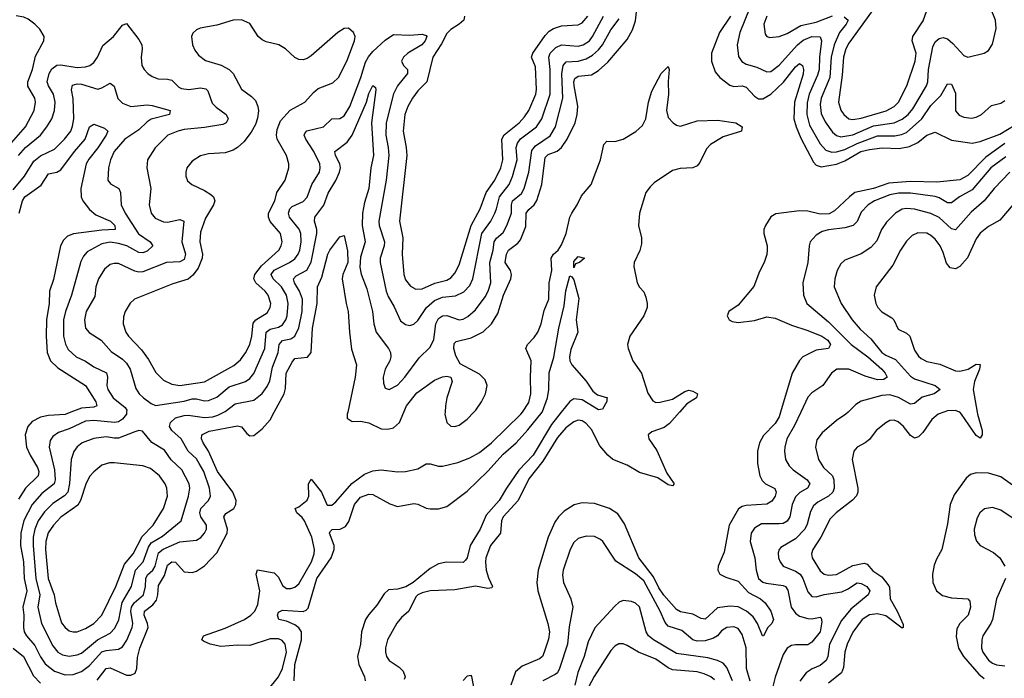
# Model space of a CAD drawing. Header units: inches. Extents: x 1682530 to 1839546, y 640742 to 791647.
# Tile 134 of 256: x 1723589 to 1728387, y 668703 to 671912. Entities that reach past the tile are written whole.
import ezdxf

# ---------------------------------------------------------------- set-up
doc = ezdxf.new("R2010")
doc.units = ezdxf.units.IN
doc.header["$MEASUREMENT"] = 0
doc.layers.add('B7626', color=7, linetype='Continuous')
doc.layers.add('B7627', color=7, linetype='Continuous')

msp = doc.modelspace()

# ---------------------------------------------------------------- linework, layer by layer
at = {"layer": 'B7626', "color": 5}
for points, elevation in [([(1723839.1, 670000), (1723810, 669988.6), (1723730, 669983.5), (1723690, 669975.2), (1723650, 669954.9), (1723628.1, 669930), (1723615.1, 669890), (1723621.8, 669830), (1723639.6, 669790), (1723676.5, 669730), (1723683.1, 669710), (1723678.4, 669690), (1723617.7, 669630), (1723583.6, 669576.4)], 620), ([(1724110.4, 670000), (1724109, 669990), (1724090, 669966.1), (1724070, 669953.4), (1724051, 669949), (1723950, 669959.3), (1723910, 669955.6), (1723830, 669918.8), (1723778.7, 669901.3), (1723750, 669880.8), (1723738.4, 669861.6), (1723733.1, 669830), (1723759.5, 669719.5), (1723762.2, 669670), (1723756.9, 669650), (1723696.8, 669603.2), (1723650.5, 669549.5), (1723610, 669472.2), (1723594.3, 669410), (1723592.3, 669350), (1723607.2, 669270), (1723610.3, 669190), (1723623.5, 669130), (1723605.2, 669050), (1723609.7, 669010), (1723606.9, 668950), (1723611.1, 668930), (1723621.8, 668910), (1723662.2, 668862.2), (1723690, 668807.8), (1723713.4, 668773.4), (1723758.4, 668738.4), (1723810, 668720.6), (1723850, 668721.8), (1723890, 668735.9), (1723930, 668764.6), (1723990, 668831.9), (1724010, 668839.2), (1724070, 668844.2), (1724090, 668857), (1724111.4, 668888.6), (1724137.6, 668950), (1724140.8, 668970), (1724131.5, 669030), (1724134.1, 669050), (1724147.8, 669070), (1724191.8, 669110), (1724202.5, 669150), (1724204.3, 669190), (1724212.7, 669207.3), (1724237.4, 669230), (1724248.9, 669250), (1724266, 669314), (1724288.3, 669331.7), (1724370, 669368.7), (1724450, 669375.9), (1724471.5, 669388.5), (1724490.5, 669410), (1724499.3, 669430), (1724499.3, 669450), (1724472.5, 669490), (1724467.5, 669510), (1724472.6, 669530), (1724509.2, 669570), (1724518.7, 669590), (1724514.7, 669630), (1724485.8, 669710), (1724464.5, 669750), (1724450, 669773.1), (1724409.9, 669810), (1724375.5, 669870), (1724329.8, 669910), (1724318.5, 669930), (1724323.8, 669950), (1724348.3, 669971.7), (1724390, 669984.1), (1724410, 669985.5), (1724490, 669973.3), (1724530, 669977.5), (1724554.9, 669985.1), (1724584.4, 670000)], 640), ([(1723966.3, 668693.7), (1724010, 668750.1), (1724030, 668754.1), (1724110, 668719), (1724130, 668718.8), (1724151.4, 668728.6), (1724159.4, 668750), (1724163.6, 668803.6), (1724174.6, 668850), (1724215.2, 668950), (1724212, 668970), (1724195, 669010), (1724197.4, 669030), (1724238.5, 669061.5), (1724255.6, 669084.4), (1724262.4, 669110), (1724265.4, 669154.6), (1724295.5, 669204.5), (1724310, 669253.7), (1724330, 669271), (1724348.8, 669268.8), (1724390, 669221.1), (1724430, 669219.2), (1724450, 669225), (1724490, 669251.1), (1724550, 669314.7), (1724599.4, 669410), (1724601.1, 669430), (1724583.6, 669490), (1724593.7, 669506.3), (1724633.2, 669530), (1724643.2, 669550), (1724643.4, 669570), (1724628.6, 669610), (1724553.6, 669710), (1724510, 669809.1), (1724482.6, 669850), (1724475.2, 669870), (1724477.5, 669890), (1724513.2, 669906.8), (1724650, 669933.8), (1724670, 669927.9), (1724695.3, 669895.3), (1724710, 669884), (1724730, 669886.7), (1724770, 669918.8), (1724810, 669963.2), (1724829.6, 670000)], 620), ([(1724796.6, 668643.4), (1724850.5, 668709.5), (1724870, 668751.3), (1724889.9, 668830), (1724882.7, 668870), (1724867.9, 668887.9), (1724850, 668895), (1724810, 668894.7), (1724710, 668862.6), (1724650, 668865.3), (1724570, 668858.7), (1724517.6, 668870), (1724484.6, 668884.6), (1724477.4, 668890), (1724485.6, 668910), (1724590, 668946.6), (1724683.9, 668990), (1724715.7, 669010), (1724735.6, 669030), (1724750, 669063), (1724759, 669130), (1724741.6, 669210), (1724748.3, 669231.7), (1724830, 669217.4), (1724850, 669196.5), (1724870, 669154.9), (1724890, 669141.1), (1724910, 669140.2), (1724930, 669146.4), (1724950, 669163.9), (1725010.4, 669270), (1725024.5, 669310), (1725026.4, 669330), (1725013.1, 669390), (1724976.5, 669470), (1724966.3, 669486.3), (1724940.5, 669510), (1724932, 669530), (1724950, 669538.5), (1724989.4, 669570.6), (1724998.4, 669590), (1724997.3, 669650), (1725010, 669673), (1725059.4, 669610), (1725086.2, 669550), (1725090, 669546.2), (1725110, 669547.2), (1725130, 669563.5), (1725207.2, 669652.8), (1725270, 669697.2), (1725310, 669714.6), (1725350, 669719.1), (1725430, 669709.5), (1725470, 669710.1), (1725530, 669723.5), (1725570, 669748), (1725590, 669747.6), (1725630, 669736.2), (1725650, 669736.4), (1725724.9, 669755.1), (1725783, 669777), (1725830, 669804.1), (1725889.1, 669850), (1726031.9, 669990), (1726038.7, 670000)], 580), ([(1724925.9, 668690), (1724930.5, 668770), (1724962.1, 668890), (1724962.2, 668930), (1724949.4, 668949.4), (1724930, 668964.1), (1724890, 668980.9), (1724851.6, 668990), (1724844.7, 669010), (1724850, 669026), (1724870, 669035.4), (1724970, 669028.2), (1724985.5, 669034.5), (1724995.4, 669044.6), (1725036.8, 669190), (1725106.7, 669290), (1725122.1, 669330), (1725121.7, 669350), (1725098.5, 669410), (1725101.4, 669418.6), (1725111.7, 669428.3), (1725150.7, 669429.3), (1725177.1, 669442.9), (1725192.9, 669467.1), (1725220.7, 669550), (1725250, 669585.8), (1725290, 669600.9), (1725310, 669599.3), (1725392.5, 669552.5), (1725430, 669540.2), (1725510, 669554.7), (1725530, 669551.5), (1725570, 669532.6), (1725590, 669529.1), (1725630, 669529.2), (1725670, 669539.7), (1725770, 669615.3), (1725870, 669712.3), (1725945.2, 669794.8), (1726008.7, 669850), (1726065.9, 669914.1), (1726134.9, 670000)], 560), ([(1725187.6, 670000), (1725185.4, 669990), (1725184.7, 669970), (1725210, 669954.9), (1725250, 669956), (1725290, 669947.5), (1725350, 669919.2), (1725383.7, 669916.3), (1725410, 669923.5), (1725439.9, 669950), (1725461.8, 670000)], 620), ([(1726228.6, 670000), (1726180.5, 669939.5), (1726091.8, 669790), (1726022.3, 669717.7), (1725960.7, 669630), (1725926.3, 669570), (1725862.2, 669497.8), (1725832.7, 669430), (1725784.6, 669350), (1725769.4, 669290.6), (1725761.8, 669278.2), (1725750, 669267.7), (1725668.7, 669268.7), (1725630, 669261.5), (1725590, 669237.4), (1725506.8, 669170), (1725470.9, 669149.1), (1725430, 669136.6), (1725385.9, 669134.1), (1725365.2, 669114.8), (1725330, 669058.8), (1725290, 669014.5), (1725274.5, 668990), (1725255.5, 668930), (1725250.1, 668870), (1725235.3, 668810), (1725241.4, 668770), (1725270.1, 668710), (1725272.5, 668690)], 560), ([(1726804.3, 670000), (1726755.4, 669944.6), (1726730, 669925.6), (1726670, 669903.6), (1726651.7, 669890), (1726654.7, 669870), (1726693.8, 669813.8), (1726742.2, 669702.2), (1726778.3, 669650), (1726770, 669641.7), (1726750, 669645.9), (1726699.2, 669679.2), (1726610, 669706.6), (1726550, 669742.2), (1726479.2, 669770), (1726454.8, 669790), (1726416.5, 669836.4), (1726375.6, 669915.6), (1726350, 669945.4), (1726330, 669957.7), (1726310, 669960.6), (1726290, 669953.6), (1726250, 669923.4), (1726210, 669876.5), (1726138.6, 669761.4), (1726070, 669675), (1726017.8, 669570), (1725945.9, 669490), (1725936.8, 669470), (1725931.6, 669410), (1725883.3, 669350), (1725860.9, 669290), (1725858.4, 669270), (1725862.9, 669230), (1725873, 669193), (1725894, 669150), (1725890, 669143.7), (1725870, 669140.4), (1725810, 669151.7), (1725710, 669133.8), (1725590, 669128.8), (1725550, 669119.8), (1725528.7, 669110), (1725520, 669100), (1725484.9, 669030), (1725450, 668999.3), (1725427.5, 668972.5), (1725381.4, 668890), (1725371, 668851), (1725371, 668830), (1725376.9, 668810), (1725390.1, 668790.1), (1725437.7, 668757.7), (1725458, 668738), (1725468.3, 668710), (1725462.4, 668697.6)], 580), ([(1725662.3, 670000), (1725661.7, 669990), (1725670.1, 669950.1), (1725690, 669931), (1725710, 669929.5), (1725730, 669937), (1725770, 669965.4), (1725802.7, 670000)], 620), ([(1727296.9, 670000), (1727290, 669976.4), (1727270, 669944.2), (1727213.3, 669886.7), (1727194.2, 669850), (1727185, 669810), (1727184.8, 669750), (1727196.6, 669690), (1727207, 669667), (1727223.5, 669650), (1727268.6, 669628.6), (1727275.9, 669610), (1727270.7, 669590), (1727254.3, 669565.7), (1727230, 669552.4), (1727130, 669545.6), (1727110, 669540.8), (1727091.6, 669528.4), (1727046, 669450), (1727022.3, 669317.7), (1726992.6, 669250), (1726991, 669230), (1727001.8, 669210), (1727030, 669195.8), (1727090, 669175.9), (1727141.6, 669121.6), (1727199.2, 669090), (1727222.6, 669070), (1727250, 669030.3), (1727262.7, 668990), (1727254.4, 668970), (1727235.3, 668950), (1727214, 668910), (1727208.4, 668910), (1727184.4, 668970), (1727162.9, 669002.9), (1727130.9, 669030.9), (1727090, 669050.6), (1727050, 669054), (1726990, 669046.8), (1726930, 668991.9), (1726910, 668994.9), (1726870, 669015.3), (1726810, 669027.1), (1726790, 669037.9), (1726728.4, 669108.4), (1726704.5, 669144.5), (1726678, 669198), (1726606.7, 669290), (1726535.9, 669455.9), (1726504, 669504), (1726464, 669530), (1726390, 669555.2), (1726330, 669558.4), (1726291.3, 669548.7), (1726241.9, 669518.1), (1726214.2, 669490), (1726196.5, 669463.5), (1726164.4, 669390), (1726116, 669230), (1726109.6, 669170), (1726114.1, 669130), (1726163.1, 668970), (1726170.6, 668930), (1726166.1, 668893.9), (1726145.5, 668830), (1726137.1, 668810), (1726122.7, 668797.3), (1726037.1, 668762.9), (1726006, 668734), (1725982.6, 668670)], 620), ([(1727395.5, 670000), (1727364.9, 669935.1), (1727327.8, 669870), (1727317.5, 669830), (1727317, 669810), (1727321.7, 669770), (1727338.6, 669738.6), (1727358.9, 669718.9), (1727427.3, 669670), (1727439.4, 669650), (1727428.2, 669630), (1727391, 669609), (1727370, 669587.3), (1727353.4, 669550), (1727342.3, 669490), (1727330, 669468.6), (1727310, 669458.2), (1727290, 669455.2), (1727203.6, 669456.4), (1727170, 669435), (1727154.4, 669410), (1727149.5, 669369.5), (1727172, 669290), (1727177.8, 669230), (1727190, 669189.3), (1727210, 669172.2), (1727226.1, 669166.1), (1727310, 669155), (1727320.7, 669150), (1727332.6, 669132.6), (1727348.6, 669050), (1727370, 669021.2), (1727390, 669006.3), (1727430, 668995), (1727450, 668992.8), (1727490, 669000.3), (1727495.5, 668995.5), (1727498.1, 668978.1), (1727489.5, 668930), (1727450, 668879.3), (1727430, 668865.4), (1727370, 668866.7), (1727350, 668862.7), (1727330, 668849.8), (1727310, 668818.3), (1727270, 668708.4), (1727256.9, 668650)], 640), ([(1727625.8, 670000), (1727615.6, 669990), (1727570, 669958.7), (1727500.3, 669899.7), (1727474.3, 669865.7), (1727467.6, 669830), (1727481.4, 669770), (1727506, 669730), (1727549.7, 669689.7), (1727556.3, 669670), (1727558.7, 669630), (1727551.6, 669610), (1727531.4, 669590), (1727478.4, 669561.6), (1727457.2, 669542.8), (1727443.7, 669516.3), (1727426.5, 669453.5), (1727415, 669430), (1727370, 669382.9), (1727299.1, 669340.9), (1727290.2, 669330), (1727285.9, 669314.1), (1727287.5, 669290), (1727294.8, 669270), (1727309.7, 669249.7), (1727370, 669225.3), (1727392.3, 669210), (1727406, 669190), (1727430, 669124), (1727450, 669102.3), (1727470, 669099.8), (1727508.8, 669111.2), (1727595, 669125), (1727622.9, 669137.1), (1727670, 669167.9), (1727690, 669165.8), (1727717.4, 669150), (1727731.9, 669130), (1727724.7, 669110), (1727639.5, 669040.5), (1727594.6, 668985.4), (1727535.7, 668870), (1727527.7, 668810), (1727519.9, 668790), (1727490, 668765.9), (1727451, 668749), (1727422.6, 668730), (1727391.6, 668688.4)], 660), ([(1728093, 670000), (1728065.5, 669990), (1728035, 669965), (1727990, 669900.7), (1727970, 669880.3), (1727950, 669872.7), (1727930, 669886), (1727896.8, 669930), (1727870, 669952.2), (1727850, 669960.3), (1727830, 669958.8), (1727810, 669948.7), (1727762.8, 669910), (1727730, 669866.2), (1727710, 669849.8), (1727671, 669829), (1727654.3, 669810), (1727645.4, 669770), (1727673.6, 669630), (1727674.4, 669610), (1727667.5, 669592.5), (1727648.1, 669571.9), (1727568.5, 669510), (1727539.5, 669480.5), (1727493.3, 669390), (1727454.3, 669330), (1727448.6, 669310), (1727451.8, 669290), (1727490, 669227.3), (1727510.1, 669210.1), (1727530, 669206.4), (1727570, 669209.6), (1727650, 669252.2), (1727704.2, 669264.2), (1727719.3, 669259.3), (1727746.5, 669226.5), (1727790, 669197.5), (1727820.4, 669160.4), (1727827.2, 669147.2), (1727830.9, 669090), (1727865.1, 669030), (1727894.1, 668965.9), (1727894, 668950), (1727890, 668947.9), (1727810, 669006.9), (1727770, 669016.8), (1727730, 669012), (1727694.3, 668990), (1727650, 668928), (1727621.4, 668870), (1727610.1, 668830), (1727604.3, 668755.7), (1727594.6, 668730), (1727530, 668679.8)], 680), ([(1728255.6, 670000), (1728257.4, 669990), (1728278.9, 669910), (1728279.2, 669890), (1728270, 669873.1), (1728250, 669886.5), (1728179.1, 669990), (1728170, 669999.3), (1728168.4, 670000)], 680), ([(1728450, 669628.7), (1728370, 669684.1), (1728310, 669703), (1728250, 669704.8), (1728223.4, 669696.6), (1728202.2, 669677.8), (1728143.3, 669596.7), (1728123.1, 669550), (1728110, 669456), (1728083.6, 669330), (1728056.9, 669283.1), (1728046.2, 669253.8), (1728037.8, 669210), (1728039.5, 669170), (1728056.9, 669130), (1728086.5, 669106.5), (1728130, 669095.9), (1728210, 669090.9), (1728219.7, 669079.7), (1728222.4, 669050), (1728210.9, 669010), (1728170.2, 668970), (1728156.7, 668943.3), (1728152.7, 668907.3), (1728163.4, 668850), (1728188, 668810), (1728263.7, 668723.7), (1728290, 668702.2)], 720), ([(1728430, 669482.5), (1728370, 669523.1), (1728330, 669534.8), (1728291.1, 669528.9), (1728268.9, 669510), (1728254.6, 669485.4), (1728240.5, 669430), (1728242.1, 669402.1), (1728251.4, 669371.4), (1728269.6, 669349.6), (1728335.3, 669315.3), (1728365.2, 669290), (1728389.4, 669249.4)], 740), ([(1727149, 668689), (1727130.8, 668750), (1727129.3, 668850.7), (1727110, 668916.4), (1727090, 668946.2), (1727070, 668954), (1727035.8, 668950), (1727010, 668933.7), (1726990.1, 668909.9), (1726970, 668898.1), (1726930, 668886.2), (1726890, 668883.6), (1726868.9, 668890), (1726816.6, 668936.6), (1726750, 668957.1), (1726734.5, 668974.5), (1726710.7, 669030), (1726630, 669177.7), (1726590, 669212.8), (1726494.1, 669274.1), (1726430.7, 669370), (1726419.6, 669379.6), (1726390, 669394.8), (1726350, 669395.9), (1726310, 669384.1), (1726290, 669364.7), (1726272.3, 669330), (1726237.1, 669230), (1726233.9, 669206.1), (1726238.9, 669170), (1726274.7, 669090), (1726284.1, 669050), (1726266.9, 668953.1), (1726258.2, 668870), (1726220.1, 668750), (1726209.7, 668730.3), (1726198.6, 668721.4), (1726138.2, 668690)], 640), ([(1728393.8, 669190), (1728349.1, 669090.9), (1728329.5, 668990), (1728321.7, 668970), (1728283.5, 668910), (1728277.3, 668890), (1728275.8, 668850), (1728282.5, 668830), (1728310, 668792.2), (1728330, 668777), (1728350, 668769.1), (1728390, 668763.9)], 740), ([(1727062.4, 668690), (1727035.7, 668755.7), (1727016.7, 668776.7), (1726989.9, 668789.9), (1726943, 668802.9), (1726790, 668824.5), (1726677.1, 668890), (1726653.4, 668910), (1726641.6, 668930), (1726610, 669051), (1726590, 669068.7), (1726570, 669078), (1726530, 669082.7), (1726510, 669073.5), (1726490, 669055.1), (1726391.5, 668948.5), (1726358.9, 668881.1), (1726339.4, 668810), (1726308.4, 668731.6), (1726294.3, 668670)], 660), ([(1723557.6, 668850), (1723608.1, 668810), (1723655.6, 668715.6), (1723690, 668678.8)], 620), ([(1726975, 668695), (1726957.7, 668710), (1726925.3, 668725.3), (1726890, 668735), (1726770, 668744.8), (1726750, 668753.3), (1726690, 668796.9), (1726605, 668830), (1726550, 668862.7), (1726530, 668870.7), (1726509.5, 668870.5), (1726490, 668859.8), (1726470, 668838.2), (1726387.9, 668712.1), (1726350, 668638.4)], 680), ([(1725812.3, 668610), (1725791.8, 668711.8), (1725790, 668716), (1725770, 668714), (1725750, 668691.6)], 620)]:
    msp.add_lwpolyline(points, dxfattribs=dict(at, elevation=elevation))
for points, elevation in [([(1724170, 669909.8), (1724150, 669904.7), (1724070, 669873.5), (1724050, 669872.5), (1724010, 669879.7), (1723950, 669871.5), (1723893.8, 669850), (1723870, 669831.3), (1723852.3, 669807.7), (1723839.6, 669770), (1723832, 669652), (1723823, 669610), (1723807.6, 669592.4), (1723750, 669554.1), (1723710, 669513.7), (1723679.7, 669470), (1723663.2, 669430), (1723654.5, 669390), (1723654.2, 669350), (1723667.7, 669190), (1723688, 669110), (1723677.3, 669050), (1723695.3, 668970), (1723750, 668861.8), (1723775.5, 668830), (1723798.1, 668818.1), (1723830, 668811.4), (1723870, 668816.6), (1723890, 668826.1), (1723969, 668891), (1724030, 668923.1), (1724052.3, 668947.7), (1724071.7, 668988.3), (1724088.1, 669071.8), (1724133.9, 669150), (1724153, 669230), (1724190.3, 669270), (1724217.3, 669342.7), (1724230, 669363), (1724284.6, 669395.4), (1724375.8, 669470), (1724412.3, 669590), (1724417.9, 669630), (1724415, 669650), (1724379.2, 669719.2), (1724327.2, 669767.2), (1724295.2, 669815.2), (1724232.6, 669852.6), (1724188, 669908)], 660), ([(1724050, 669752.9), (1724027.3, 669752.7), (1723990, 669741.6), (1723950.1, 669709.9), (1723930, 669685.8), (1723910.8, 669649.2), (1723885.8, 669570), (1723872.6, 669547.4), (1723790, 669488.8), (1723753.6, 669450), (1723728.5, 669411.5), (1723716.2, 669370), (1723714.1, 669330), (1723727.3, 669190), (1723757.9, 669110), (1723763.9, 669070), (1723793.5, 668973.5), (1723810.2, 668950), (1723830, 668935.1), (1723850, 668929.5), (1723870, 668930.1), (1723910, 668946), (1723950, 668970.8), (1723989.2, 669010.8), (1724058.2, 669150), (1724100.4, 669259.6), (1724142.2, 669310), (1724186, 669394), (1724239.6, 669450), (1724290.5, 669530), (1724309.3, 669590), (1724306.7, 669630), (1724298.5, 669650), (1724270, 669689), (1724226, 669726), (1724190, 669738.8)], 680)]:
    msp.add_lwpolyline(points, close=True, dxfattribs=dict(at, elevation=elevation))
at = {"layer": 'B7627', "color": 5}
for points, elevation in [([(1725802.7, 670000), (1725812.1, 670010), (1725839.9, 670050), (1725859.5, 670090), (1725868, 670130), (1725857.6, 670157.6), (1725830, 670185.1), (1725735.9, 670235.9), (1725714.6, 670274.6), (1725705.3, 670310), (1725706.2, 670333.8), (1725715.6, 670344.4), (1725790, 670361.9), (1725848, 670392), (1725889.1, 670430), (1725918.7, 670481.3), (1725947.1, 670570), (1725981.9, 670650), (1725985.2, 670670), (1725981.3, 670690), (1725955, 670730), (1725961.3, 670770), (1725971.8, 670790), (1726017.3, 670822.7), (1726030, 670839.2), (1726055.1, 670904.9), (1726057.6, 670970), (1726070, 670988.1), (1726097.1, 671010), (1726109, 671031), (1726133.1, 671110), (1726150, 671240.9), (1726163.9, 671256.1), (1726207.8, 671272.2), (1726230.2, 671289.8), (1726256.9, 671330), (1726296, 671410), (1726305.8, 671450), (1726309.1, 671490.9), (1726290.6, 671590), (1726289.7, 671610.3), (1726294.5, 671625.5), (1726310, 671637.8), (1726376.3, 671643.7), (1726410, 671665.5), (1726455.2, 671704.8), (1726550, 671815.6), (1726576.2, 671863.8), (1726590, 671907.2), (1726601.6, 672010)], 620), ([(1727147.8, 671970), (1727097.9, 671850), (1727085.8, 671790), (1727092.8, 671732.8), (1727108.8, 671708.8), (1727130, 671695.5), (1727181.8, 671681.8), (1727230, 671657.8), (1727250, 671660.5), (1727290, 671691.3), (1727379.9, 671790), (1727407.1, 671812.9), (1727450, 671830.3), (1727489.6, 671829.6), (1727497.3, 671810), (1727486.2, 671730), (1727484.4, 671670), (1727477.1, 671642.9), (1727436.3, 671550), (1727427.3, 671507.3), (1727424.8, 671450), (1727437.8, 671397.8), (1727490, 671307.5), (1727517, 671277), (1727546.3, 671266.3), (1727570, 671267.8), (1727610, 671280.1), (1727670.3, 671309.7), (1727770, 671347.2), (1727853.3, 671346.7), (1727887.2, 671352.8), (1727910, 671362.7), (1727984.9, 671430), (1728030, 671494), (1728077.7, 671542.3), (1728110, 671600.3), (1728130, 671598.3), (1728150, 671554.9), (1728150, 671468.7), (1728167, 671447), (1728190, 671438), (1728227, 671433), (1728250, 671436.9), (1728276.4, 671450), (1728325.8, 671494.2), (1728370, 671506.5), (1728390, 671519.1)], 640), ([(1727606.8, 671926.8), (1727627.1, 671910), (1727616.9, 671890), (1727583.6, 671850), (1727557.6, 671790), (1727543.9, 671730), (1727536.7, 671630), (1727494.6, 671530), (1727490, 671499), (1727494.7, 671454.7), (1727514.2, 671414.2), (1727550, 671364.1), (1727570, 671348.1), (1727590, 671342.4), (1727650, 671351.6), (1727750, 671395.9), (1727850, 671410.1), (1727890, 671427.3), (1727919.1, 671450), (1727941.6, 671478.4), (1728008.5, 671590), (1728015.4, 671610), (1728018.8, 671670), (1728039.1, 671780.9), (1728050, 671803.8), (1728070, 671820.9), (1728090, 671825.7), (1728110, 671819), (1728137.2, 671797.2), (1728190, 671738.4), (1728210, 671730.4), (1728288.7, 671750), (1728310, 671763), (1728330, 671794), (1728347.2, 671870), (1728345, 671910), (1728320.9, 671970)], 660), ([(1727739.9, 671950), (1727630, 671797.9), (1727615.6, 671770), (1727604.3, 671730), (1727597.9, 671642.1), (1727579.8, 671510), (1727591, 671471), (1727604.6, 671450), (1727630, 671430.1), (1727650, 671425.7), (1727690, 671432.6), (1727812.2, 671467.8), (1727851, 671489), (1727872.3, 671510), (1727913, 671590), (1727952.9, 671710), (1727957.2, 671750), (1727937.8, 671810), (1727942, 671830), (1727992.3, 671907.7), (1728010, 671956.9)], 680), ([(1723550, 671312), (1723617.7, 671390), (1723659, 671470), (1723666.1, 671510), (1723662.8, 671530), (1723628.6, 671588.6), (1723629.1, 671610), (1723652.3, 671670), (1723665.5, 671734.5), (1723706.4, 671810), (1723708.4, 671830), (1723686.7, 671866.7), (1723662.6, 671890), (1723630, 671915.6), (1723610, 671925.3), (1723571.9, 671931.9)], 680), ([(1723583.3, 671250), (1723618.1, 671290), (1723691.1, 671350), (1723722.2, 671390), (1723745.2, 671430), (1723759, 671470), (1723762.7, 671510), (1723754.4, 671550), (1723729.4, 671590), (1723722.9, 671610), (1723733.5, 671650), (1723746.3, 671673.7), (1723769.9, 671690.1), (1723790, 671692.1), (1723870, 671680.1), (1723910, 671682.4), (1723930.9, 671689.1), (1723950, 671704.2), (1723968.9, 671730), (1723994, 671786), (1724046, 671830), (1724090, 671886), (1724110, 671894), (1724170, 671816.3), (1724183.7, 671790), (1724185.7, 671770), (1724180.3, 671730), (1724184.6, 671690), (1724195.3, 671670), (1724214, 671650), (1724235.2, 671635.2), (1724264.1, 671624.1), (1724310, 671622.7), (1724330, 671617.2), (1724364.3, 671584.3), (1724377.7, 671577.7), (1724413.1, 671573.1), (1724470, 671579.8), (1724495.8, 671575.8), (1724505.9, 671565.9), (1724526.4, 671506.4), (1724545.8, 671485.8), (1724595.2, 671450), (1724605.4, 671430), (1724595.9, 671410), (1724578.8, 671401.2), (1724490, 671386.6), (1724390, 671377.5), (1724359.5, 671370), (1724311.8, 671350), (1724250, 671288.4), (1724212.2, 671230), (1724208.4, 671190), (1724227.9, 671090), (1724220.2, 671010), (1724229.3, 670970), (1724250, 670945.4), (1724290, 670926.9), (1724310, 670925.7), (1724370, 670939.2), (1724388.9, 670930), (1724379.1, 670830), (1724396.8, 670770), (1724390, 670744), (1724370, 670732.3), (1724304.2, 670730), (1724190, 670683.1), (1724170, 670682), (1724150, 670687.1), (1724070, 670723.7), (1724050, 670725), (1724030, 670719.3), (1724002.8, 670697.2), (1723973.2, 670650), (1723959.8, 670610), (1723956, 670564.1), (1723912.4, 670490), (1723904.2, 670450), (1723910, 670409), (1723928.1, 670388.1), (1723985.4, 670350), (1724035.4, 670295.4), (1724090, 670258.3), (1724110, 670239), (1724126.9, 670210), (1724154.8, 670114.8), (1724171.1, 670090), (1724193.2, 670070), (1724230, 670041.6), (1724251.7, 670031.7), (1724390, 670053.6), (1724430, 670064.8), (1724450, 670065.2), (1724490, 670055.2), (1724510, 670056.3), (1724550, 670073.4), (1724610, 670122.6), (1724690.3, 670149.7), (1724710, 670163.7), (1724730, 670187.8), (1724783.1, 670310), (1724789.7, 670390.3), (1724810, 670405.1), (1724850, 670413.4), (1724870, 670425.5), (1724886.4, 670450), (1724893.3, 670470), (1724897.8, 670530), (1724889.1, 670570), (1724864.9, 670610), (1724823.6, 670650), (1724815.3, 670670), (1724828.5, 670691.5), (1724904.7, 670730), (1724930, 670747.5), (1724946.5, 670770), (1724954.2, 670790), (1724961.3, 670830), (1724959.7, 670870), (1724951.7, 670891.7), (1724903.9, 670950), (1724899, 670970), (1724906.1, 670990), (1724917.6, 671002.4), (1724970, 671027.1), (1724990, 671047.1), (1725012.1, 671110), (1725050.5, 671170), (1725054, 671190), (1725051, 671210), (1725022.5, 671270), (1724983.8, 671330), (1724976, 671350), (1724979.6, 671360.4), (1724988.9, 671371.1), (1725070.3, 671389.7), (1725110, 671429.1), (1725150, 671431.7), (1725170, 671443.8), (1725197.8, 671490), (1725251.8, 671630), (1725275, 671705), (1725288.5, 671731.5), (1725310, 671757.8), (1725370, 671812.9), (1725410, 671840.1), (1725490, 671837.9), (1725550, 671842), (1725570, 671836.1), (1725573.1, 671830), (1725565.9, 671810), (1725548.2, 671790), (1725480.6, 671750), (1725459.1, 671730), (1725450.2, 671710), (1725459.1, 671690), (1725479.7, 671670), (1725479.1, 671650), (1725430.6, 671590), (1725410, 671550.8), (1725374.5, 671410), (1725372.8, 671350), (1725385.3, 671290), (1725388.1, 671250), (1725375.6, 671130), (1725339.4, 670930), (1725341.6, 670910), (1725366.8, 670830), (1725365.7, 670810), (1725345.7, 670750), (1725345.2, 670730), (1725375.3, 670590), (1725384.2, 670564.2), (1725413.8, 670513.8), (1725445.3, 670445.3), (1725470, 670426.4), (1725490, 670423), (1725510, 670428.7), (1725530, 670446.7), (1725571.9, 670510), (1725610, 670543.3), (1725650, 670560.1), (1725712.8, 670567.2), (1725753.3, 670586.7), (1725782.5, 670617.5), (1725798.2, 670650), (1725841.3, 670870), (1725884.6, 670930), (1725904.5, 670970), (1725913.5, 670990), (1725926.6, 671050), (1725974.3, 671110), (1725991.3, 671148.7), (1726012.8, 671230), (1726009.2, 671290), (1726014.3, 671310), (1726030, 671331.4), (1726106.9, 671390), (1726133.8, 671430), (1726173.9, 671550), (1726173.8, 671670), (1726168.1, 671730), (1726174.5, 671750), (1726202.2, 671777.8), (1726229.6, 671790.4), (1726310, 671784.2), (1726335.3, 671790), (1726365.9, 671810), (1726380.9, 671830), (1726434.1, 671930)], 660), ([(1724584.4, 670000), (1724590, 670002.8), (1724639.2, 670040.8), (1724730, 670058), (1724770, 670090.1), (1724795.8, 670124.2), (1724807.5, 670152.5), (1724821.1, 670218.9), (1724848.1, 670290), (1724853.2, 670330), (1724870, 670348.5), (1724910, 670357.7), (1724930, 670369.5), (1724949.1, 670410.9), (1724965.5, 670490), (1724967.5, 670550), (1724953.3, 670590), (1724928.7, 670630), (1724923.9, 670650), (1724936.2, 670663.8), (1724987.9, 670692.1), (1725009.7, 670730.3), (1725037.4, 670870), (1725036.9, 670890), (1725026.1, 670930), (1725026.9, 670950), (1725071.8, 671008.2), (1725092.2, 671067.8), (1725130, 671129.4), (1725148.4, 671170), (1725151.8, 671190), (1725149, 671210), (1725128.7, 671250), (1725125.5, 671270), (1725184.8, 671315.2), (1725209.9, 671350.1), (1725278.8, 671510), (1725290, 671552.2), (1725310, 671591.6), (1725322.5, 671582.5), (1725324.2, 671570), (1725303.8, 671410), (1725313.1, 671250), (1725300.8, 671190), (1725291.2, 671090), (1725270, 671021.7), (1725260.4, 670970), (1725258.8, 670910), (1725272.8, 670830), (1725250, 670755.1), (1725246.3, 670706.3), (1725252.8, 670672.8), (1725280.6, 670600.6), (1725307.8, 670490), (1725315, 670430), (1725325.9, 670390), (1725386.5, 670310), (1725395.6, 670290), (1725398.4, 670270), (1725393.2, 670250), (1725370.2, 670210), (1725360.2, 670170), (1725361.3, 670141.3), (1725370, 670116.4), (1725390, 670110.2), (1725430, 670131.1), (1725466.5, 670170), (1725535.5, 670264.5), (1725590, 670316.9), (1725606.6, 670353.4), (1725617.7, 670430), (1725630, 670456.3), (1725650, 670470.1), (1725670, 670471.1), (1725730, 670449.5), (1725750, 670453.6), (1725773.4, 670466.7), (1725810, 670499), (1725857.6, 670562.4), (1725872.6, 670590), (1725885.8, 670630), (1725880.3, 670730), (1725896.7, 670790), (1725902, 670830), (1725912.6, 670847.4), (1725944.6, 670875.4), (1725963.1, 670910), (1725985.4, 670970), (1725986.3, 671010), (1725991.4, 671030), (1726034.1, 671065.9), (1726046.9, 671090), (1726069.9, 671170.1), (1726085.2, 671274.8), (1726102.2, 671297.8), (1726173.5, 671346.5), (1726200.1, 671390), (1726236.2, 671530), (1726230.8, 671649.2), (1726237.5, 671690), (1726252.6, 671707.4), (1726310, 671711.1), (1726350, 671721.9), (1726380, 671740), (1726410, 671765.7), (1726429.7, 671790.3), (1726470, 671863.7), (1726510, 671916)], 640), ([(1725756.9, 671930), (1725752.9, 671910), (1725730.9, 671890), (1725690, 671864.9), (1725670, 671845.3), (1725645.1, 671794.9), (1725602.6, 671730), (1725573.6, 671610), (1725530, 671565.2), (1725503.1, 671530), (1725480.7, 671490), (1725465.7, 671450), (1725457.1, 671370), (1725473, 671290), (1725476.1, 671250), (1725440.1, 670930), (1725456.5, 670850), (1725453.7, 670770), (1725461.6, 670670), (1725470, 670644.6), (1725494, 670614), (1725519.8, 670599.8), (1725550, 670601.6), (1725612.1, 670627.9), (1725670, 670642.9), (1725690, 670654.6), (1725710, 670677.4), (1725730, 670718.3), (1725788.9, 670910), (1725833.1, 670990), (1725862.4, 671070), (1725905.1, 671130), (1725933.5, 671190), (1725943.5, 671230), (1725938.1, 671330), (1725949.4, 671350.6), (1726023.2, 671410), (1726050, 671439.1), (1726070, 671470.2), (1726104.6, 671550), (1726107.8, 671572.2), (1726102.3, 671682.3), (1726083.4, 671730), (1726089.9, 671750), (1726150, 671836.1), (1726170, 671857.2), (1726190.3, 671869.7), (1726230, 671882.9), (1726310, 671886.8), (1726330, 671896.4), (1726357.7, 671930)], 680), ([(1727053.8, 671930), (1727000.1, 671850), (1726960.1, 671750), (1726959.8, 671710), (1726978.4, 671658.4), (1727000.7, 671630), (1727050, 671593), (1727070, 671586.3), (1727110, 671589.5), (1727130, 671583.2), (1727170, 671539.5), (1727190, 671527.3), (1727210, 671526.8), (1727250, 671550.1), (1727311.7, 671608.3), (1727370, 671682.6), (1727390, 671698.9), (1727404.6, 671690), (1727409.4, 671669.5), (1727406.4, 671646.4), (1727365.2, 671510), (1727362.1, 671430), (1727372.9, 671390), (1727395.9, 671335.9), (1727458.1, 671218.1), (1727470, 671202.9), (1727495.5, 671195.5), (1727570, 671208.2), (1727610, 671225.1), (1727687.5, 671270), (1727730, 671280.7), (1727792.7, 671287.3), (1727875, 671285), (1727926, 671294), (1727965.2, 671314.8), (1728010, 671350.2), (1728050, 671363.6), (1728130, 671325.2), (1728230, 671311.5), (1728270, 671318.7), (1728365.3, 671354.7), (1728440.1, 671399.9)], 620), ([(1727229.4, 671930), (1727216.3, 671890), (1727222.3, 671842.3), (1727230.2, 671830.2), (1727245.2, 671825.2), (1727290, 671830.2), (1727330, 671845.3), (1727396.3, 671883.7), (1727470, 671900.1), (1727550, 671931.3)], 660), ([(1726038.7, 670000), (1726070, 670046.5), (1726080.8, 670090), (1726077.8, 670170), (1726081.5, 670250), (1726055.6, 670310), (1726063.6, 670330), (1726096.5, 670363.5), (1726114.6, 670390), (1726130.3, 670430), (1726144.5, 670495.5), (1726167.4, 670550), (1726169, 670630), (1726183, 670690), (1726179.6, 670750), (1726190.5, 670770), (1726213, 670790), (1726230, 670815.6), (1726251.7, 670870), (1726269.3, 670950), (1726279.5, 670970), (1726305.8, 671010), (1726326.4, 671053.6), (1726374.1, 671110), (1726418.9, 671230), (1726435.2, 671304.8), (1726450, 671320.8), (1726490, 671319.3), (1726530, 671330.9), (1726592, 671368), (1726623.8, 671396.2), (1726640.5, 671430), (1726653.2, 671510), (1726670, 671563.8), (1726715.1, 671650), (1726750, 671684), (1726754.7, 671670), (1726749.1, 671610.9), (1726750.6, 671549.4), (1726741.5, 671470), (1726750, 671435.3), (1726773.8, 671410), (1726790, 671398), (1726810, 671393.5), (1726890, 671420.1), (1726990, 671423.6), (1727078.4, 671410), (1727110.2, 671390), (1727106.4, 671370), (1727018.1, 671341.9), (1726956.3, 671303.7), (1726936.8, 671283.2), (1726902.9, 671217.1), (1726890, 671201), (1726868.8, 671191.2), (1726807.6, 671187.6), (1726770, 671178), (1726681.7, 671118.3), (1726661.3, 671098.7), (1726641.2, 671070), (1726609, 670970), (1726604.5, 670910), (1726618.8, 670850), (1726619.5, 670820.5), (1726611.5, 670788.5), (1726583, 670730), (1726581.3, 670710), (1726598.5, 670630), (1726609.3, 670609.3), (1726630, 670586), (1726641, 670561), (1726647.3, 670530), (1726646.4, 670510), (1726630.2, 670470), (1726562.3, 670370), (1726551.8, 670330), (1726554.8, 670310), (1726577.2, 670250), (1726619.9, 670190), (1726650, 670093.1), (1726674.8, 670054.8), (1726690, 670047.2), (1726710, 670048.5), (1726770, 670063), (1726830, 670100.1), (1726850, 670107.2), (1726870, 670102.3), (1726892.2, 670090), (1726886.7, 670070), (1726839.8, 670040.2), (1726804.3, 670000)], 580), ([(1723556.7, 671083.3), (1723612, 671150), (1723657.4, 671222.6), (1723690, 671248.3), (1723758.6, 671281.4), (1723807.3, 671330), (1723837.8, 671370), (1723847.1, 671392.9), (1723852.6, 671430), (1723849.2, 671529.2), (1723842.2, 671570), (1723846.6, 671593.4), (1723870, 671600.3), (1723890, 671598.9), (1723970, 671573.6), (1723990, 671580.2), (1724030, 671603.9), (1724050, 671588.5), (1724068.2, 671528.2), (1724090, 671506), (1724130.1, 671490.1), (1724210, 671497.3), (1724234.8, 671494.8), (1724322.4, 671470), (1724318.7, 671450), (1724230, 671427.7), (1724210, 671414.6), (1724170, 671376.2), (1724100.9, 671330), (1724050.1, 671270), (1724031.6, 671230), (1724021.3, 671190), (1724019, 671130), (1724032, 671112.1), (1724072.2, 671090), (1724080.1, 671070), (1724083.4, 671010), (1724103.1, 670970), (1724168.8, 670868.7), (1724225.5, 670830), (1724238, 670810), (1724210, 670785.2), (1724190, 670777.1), (1724170, 670778), (1724111.1, 670811.1), (1724070, 670822.6), (1724030, 670827.6), (1723990, 670819.5), (1723918.7, 670781.3), (1723899.4, 670760.6), (1723886.3, 670733.7), (1723840.9, 670570), (1723811.6, 670490), (1723802, 670450), (1723802.2, 670370), (1723811.7, 670331.7), (1723824.9, 670304.9), (1723863.9, 670270), (1723910, 670248.1), (1723950, 670220.4), (1724012.3, 670192.3), (1724017.2, 670170), (1724013.4, 670130), (1724018.2, 670110), (1724045.3, 670070), (1724102.8, 670022.8), (1724111.8, 670010), (1724110.4, 670000)], 640), ([(1723586.4, 670970), (1723602.5, 671030), (1723613.8, 671050), (1723693.4, 671106.6), (1723730, 671160.9), (1723770, 671169.6), (1723790, 671180.8), (1723856.3, 671270), (1723907.7, 671330), (1723930, 671390.4), (1723950, 671402.6), (1724003.1, 671383.1), (1724018.8, 671370), (1724010.7, 671350), (1723970, 671287.3), (1723926.4, 671233.6), (1723913.7, 671210), (1723887, 671090), (1723888.6, 671050), (1723896.8, 671030), (1723930, 670987.1), (1723960.8, 670960.8), (1724030.9, 670930), (1724053.1, 670910), (1724054.4, 670890), (1723990, 670887.3), (1723851.4, 670868.6), (1723821.9, 670858.1), (1723801.9, 670838.1), (1723787.7, 670810), (1723754.1, 670645.9), (1723734.4, 670590), (1723732.7, 670530), (1723720.4, 670450), (1723717.8, 670370), (1723722.4, 670290), (1723739.5, 670250), (1723775.3, 670215.3), (1723909.7, 670129.7), (1723960.4, 670050), (1723965.5, 670030), (1723950, 670024.1), (1723890, 670019.9), (1723839.1, 670000)], 620), ([(1728390, 671309.9), (1728298.1, 671241.9), (1728210, 671153.9), (1728170, 671132.1), (1728058.6, 671121.4), (1727930, 671124.7), (1727824.1, 671115.9), (1727750, 671090.5), (1727659.8, 671070), (1727632.8, 671050), (1727559.6, 670980.4), (1727534.3, 670965.7), (1727490, 670964.3), (1727430, 670978.8), (1727390, 670981), (1727273.2, 670966.8), (1727250, 670951.3), (1727223.6, 670910), (1727215.2, 670890), (1727214.9, 670870), (1727231.6, 670810), (1727231.7, 670790), (1727230, 670768.7), (1727217.6, 670730), (1727194, 670686), (1727167.4, 670612.6), (1727090, 670520.9), (1727045.5, 670490), (1727037.3, 670470), (1727046.8, 670450), (1727061.6, 670441.6), (1727090, 670437.1), (1727170, 670447.2), (1727230, 670463.8), (1727270, 670458.6), (1727350, 670424.2), (1727430, 670398.5), (1727498.6, 670370), (1727527.2, 670350), (1727540.2, 670330), (1727530.4, 670310), (1727470, 670302.5), (1727405, 670270), (1727388.9, 670251.1), (1727353, 670190), (1727296.9, 670000)], 620), ([(1728395.2, 671244.8), (1728322.5, 671190), (1728230, 671083.8), (1728169.4, 671050), (1728130, 671020.2), (1728110, 671019.9), (1728070, 671044.5), (1728050.2, 671050.2), (1727930, 671066.8), (1727872.3, 671067.7), (1727830, 671059.6), (1727754.2, 671030), (1727723.8, 671010), (1727690, 670973.8), (1727670, 670929.8), (1727651, 670909), (1727610, 670898), (1727530.8, 670889.2), (1727500, 670880), (1727470, 670863.1), (1727442, 670830), (1727435.8, 670810), (1727429.3, 670730), (1727405, 670630), (1727409.3, 670570), (1727425.2, 670530), (1727530, 670439.6), (1727641.6, 670330), (1727721.6, 670270), (1727790.1, 670210), (1727807.4, 670190), (1727816, 670170), (1727800.3, 670159.7), (1727770, 670158.1), (1727710, 670175.5), (1727630, 670209.4), (1727570.9, 670209.1), (1727545.8, 670190), (1727502.7, 670130), (1727450, 670094.6), (1727430, 670073.1), (1727395.5, 670000)], 640), ([(1728414, 671170), (1728337.8, 671090), (1728289.7, 671030.3), (1728225.8, 670974.2), (1728150, 670888.2), (1728130, 670894), (1728070, 670948.9), (1728030, 670968.5), (1727950, 670988.5), (1727910, 670992.1), (1727890, 670988.7), (1727857.1, 670970), (1727813.6, 670926.4), (1727789.6, 670890.4), (1727765.4, 670834.6), (1727737.2, 670802.8), (1727690, 670770.7), (1727610, 670740.9), (1727590, 670722.6), (1727572.7, 670690), (1727561.3, 670650), (1727558.2, 670610), (1727592.7, 670530), (1727646.7, 670450), (1727685.2, 670405.2), (1727736.7, 670356.7), (1727790, 670291.5), (1727810, 670277.6), (1727857, 670257), (1727930, 670174.6), (1727950, 670162.5), (1728050.4, 670130), (1728075.3, 670110), (1728045.5, 670090), (1727987.7, 670072.3), (1727950, 670042.2), (1727930, 670038.3), (1727871.7, 670071.7), (1727830, 670084), (1727790, 670081.5), (1727690, 670053.6), (1727663.3, 670036.7), (1727625.8, 670000)], 660), ([(1728430, 671012.5), (1728365.2, 670934.8), (1728310, 670904.2), (1728270, 670871.7), (1728250, 670844), (1728208.3, 670751.7), (1728170, 670709), (1728150, 670699), (1728123.9, 670703.9), (1728105.8, 670725.8), (1728090, 670778.4), (1728075.4, 670810), (1728050, 670843.1), (1728030, 670861.4), (1728010, 670871.8), (1727966.5, 670873.5), (1727939.2, 670860.8), (1727910, 670833.5), (1727882.2, 670790), (1727844.2, 670715.8), (1727762.4, 670610), (1727754, 670570), (1727762, 670530), (1727771.4, 670510), (1727790, 670489.1), (1727840, 670460), (1727849.4, 670449.4), (1727870, 670404.6), (1727910, 670385.2), (1727926.9, 670370), (1727950, 670302.3), (1727970, 670272.1), (1727982.1, 670262.1), (1728010, 670246.4), (1728073.4, 670233.4), (1728150, 670202), (1728170, 670199), (1728210.9, 670209.1), (1728250, 670234.3), (1728270, 670232.2), (1728266.4, 670210), (1728242.7, 670150), (1728236.2, 670110), (1728255.6, 670000)], 680), ([(1724829.6, 670000), (1724877.4, 670090), (1724884.7, 670115.3), (1724888, 670190), (1724916.6, 670243.4), (1724930, 670260.9), (1724991.7, 670268.3), (1725008.8, 670291.2), (1725016.3, 670410), (1725038.9, 670530), (1725040.5, 670610), (1725061.6, 670658.4), (1725091.3, 670770), (1725100.6, 670790), (1725150, 670854.4), (1725170, 670861), (1725186, 670786.1), (1725188.1, 670730), (1725164.2, 670670), (1725161.3, 670650), (1725179.5, 670530), (1725190.1, 670490), (1725196, 670390), (1725206.6, 670306.6), (1725230.2, 670230), (1725224, 670170), (1725187.6, 670000)], 620), ([(1726134.9, 670000), (1726137.2, 670002.8), (1726160.5, 670070), (1726168.1, 670110), (1726169.2, 670190.8), (1726192.6, 670267.4), (1726215.7, 670410), (1726242.5, 670517.5), (1726250, 670591.3), (1726270, 670664), (1726279.3, 670659.3), (1726290, 670644.7), (1726313.2, 670553.2), (1726301, 670450), (1726309.4, 670390), (1726275.1, 670304.9), (1726268.8, 670270), (1726270.7, 670250), (1726279.1, 670230), (1726350, 670151.3), (1726382.4, 670102.4), (1726405.2, 670085.2), (1726454, 670070), (1726451.1, 670068.9), (1726451.1, 670051.1), (1726430, 670014), (1726410, 670012.1), (1726330, 670060.7), (1726290, 670064.9), (1726270, 670052), (1726228.6, 670000)], 560), ([(1725461.8, 670000), (1725474.9, 670030), (1725525.2, 670094.8), (1725610, 670156.6), (1725650, 670172.9), (1725670, 670175.3), (1725690.2, 670170.2), (1725696.9, 670150), (1725671.3, 670070), (1725664, 670030), (1725662.3, 670000)], 620), ([(1728168.4, 670000), (1728150, 670007.6), (1728110, 670006.2), (1728093, 670000)], 680)]:
    msp.add_lwpolyline(points, dxfattribs=dict(at, elevation=elevation))
for points, elevation in [([(1724670, 671911), (1724629.7, 671909.7), (1724550, 671885.5), (1724468.6, 671871.4), (1724450, 671863), (1724432.8, 671847.2), (1724427.2, 671830), (1724431.6, 671790), (1724443.4, 671763.4), (1724460.4, 671740.4), (1724494.2, 671714.2), (1724571.3, 671691.3), (1724610.1, 671670.1), (1724629.2, 671650), (1724670, 671574), (1724718.5, 671538.5), (1724738.3, 671518.3), (1724750.2, 671490), (1724752.3, 671467.7), (1724747.7, 671432.3), (1724737.5, 671402.5), (1724716.4, 671363.6), (1724681.9, 671318.1), (1724650.8, 671289.2), (1724630, 671276.2), (1724590, 671263.1), (1724510, 671258.2), (1724470, 671249.7), (1724430, 671223.5), (1724404, 671190), (1724398.3, 671170), (1724398.9, 671150), (1724407.4, 671127.4), (1724428.2, 671110), (1724490, 671080.6), (1724520.7, 671060.7), (1724533.5, 671050), (1724539.8, 671030), (1724534.3, 671010), (1724495, 670945), (1724470, 670877.6), (1724467.4, 670830), (1724479.2, 670770), (1724478.7, 670750), (1724458.2, 670701.8), (1724432.9, 670667.1), (1724410, 670647.9), (1724335.4, 670624.6), (1724148.8, 670550), (1724128.2, 670531.8), (1724103.5, 670490), (1724095.3, 670464.7), (1724092.6, 670430), (1724105.9, 670390), (1724119, 670370), (1724183.1, 670303.1), (1724216.7, 670256.7), (1724253.2, 670193.2), (1724290, 670156.6), (1724330, 670136.6), (1724370, 670130.1), (1724490, 670147.8), (1724632.6, 670227.4), (1724665.1, 670254.9), (1724690, 670288.5), (1724710.8, 670330), (1724720.6, 670370), (1724726.5, 670433.5), (1724739.9, 670450), (1724795.4, 670484.6), (1724809.9, 670510), (1724812.4, 670530), (1724799.4, 670570), (1724784.8, 670590), (1724739.5, 670630), (1724729.6, 670650), (1724734.7, 670670), (1724767.2, 670712.8), (1724852.1, 670790), (1724863.7, 670810), (1724867.9, 670830), (1724859.4, 670870), (1724809.2, 670929.2), (1724800.9, 670950), (1724802.3, 670970), (1724832.5, 671030), (1724841.9, 671070), (1724883.5, 671130), (1724901.4, 671190), (1724900.8, 671210), (1724888.7, 671250), (1724844.4, 671330), (1724840.4, 671350), (1724843.3, 671376.7), (1724860.7, 671419.3), (1724907.9, 671472.1), (1724979.1, 671510), (1725021.6, 671558.3), (1725043.5, 671576.5), (1725115.9, 671604.1), (1725143.5, 671630), (1725183.1, 671710), (1725221.3, 671810), (1725223.6, 671830), (1725215.6, 671850), (1725191.1, 671871.1), (1725170, 671869.6), (1725139.1, 671850), (1725010, 671735.8), (1724990, 671722.6), (1724970, 671716.4), (1724950, 671718.3), (1724930, 671728.2), (1724884.2, 671770), (1724852, 671790), (1724790, 671804.1), (1724770, 671813.8), (1724751.1, 671831.1), (1724710, 671894)], 680), ([(1726290, 670704), (1726290, 670734.8), (1726310, 670759.1), (1726342, 670750), (1726318, 670730), (1726298, 670722)], 560)]:
    msp.add_lwpolyline(points, close=True, dxfattribs=dict(at, elevation=elevation))

doc.saveas('drawing.dxf')
